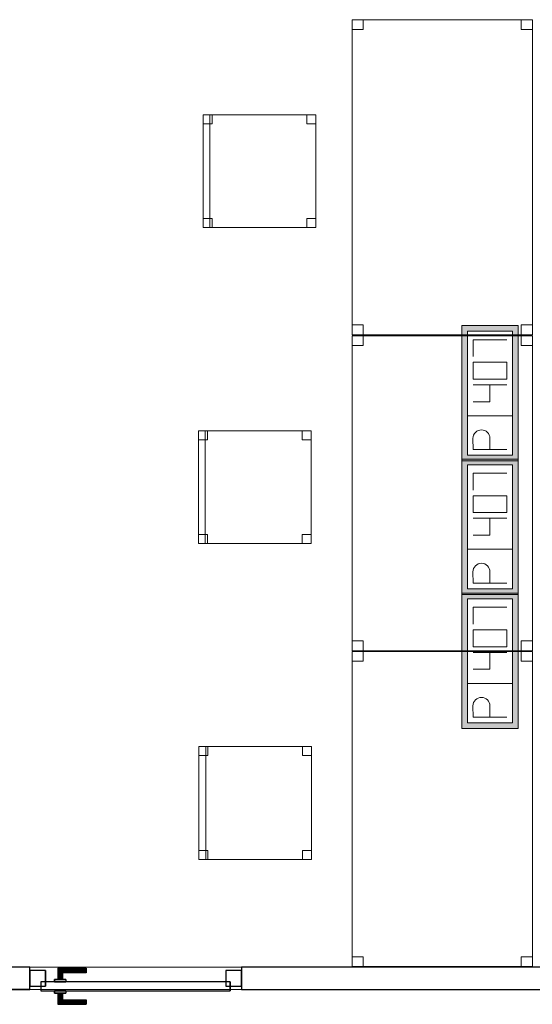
# Model space of a CAD drawing. Header units: metres. Extents: x 397.7 to 427.5, y 12.7 to 28.4.
# Tile 20 of 130: x 404.3 to 406.6, y 18.1 to 22.4. Entities that reach past the tile are written whole.
import ezdxf

# ---------------------------------------------------------------- set-up
doc = ezdxf.new("R2010")
doc.units = ezdxf.units.M
doc.layers.add('01_CARPINTERIA', color=5, linetype='Continuous', lineweight=25, true_color=0x0000ff)
for name, color, linetype, lineweight in [('02_MOBILIARIO', 7, 'Continuous', 18), ('A-DETL-____-MBND', 7, 'Continuous', 18), ('A-GENM-____-OTLN', 7, 'Continuous', 18), ('A-WALL-____-MCUT', 7, 'Continuous', 25), ('A-WALL-____-OTLN', 7, 'Continuous', 25)]:
    doc.layers.add(name, color=color, linetype=linetype, lineweight=lineweight)

# ---------------------------------------------------------------- blocks, each defined once
blk = doc.blocks.new('Family - Taula 140X80_P2-152787-05_TEL_P2')
at = {"layer": 'A-DETL-____-MBND', "color": 253, "true_color": 0xaaaaaa}
for p, q in [((0, 0), (0, 1.3973)), ((0, 1.3973), (0.8001, 1.3973)), ((0.8001, 1.3973), (0, 1.3973)), ((0, 1.3973), (0, 0)), ((0, 1.3536), (0, 1.3973)), ((0, 1.3973), (0.05, 1.3973)), ((0.05, 1.3973), (0, 1.3973)), ((0, 1.3973), (0, 1.3536)), ((0.05, 1.3973), (0.05, 1.3536)), ((0.05, 1.3536), (0.05, 1.3973)), ((0.7501, 1.3536), (0.7501, 1.3973)), ((0.7501, 1.3973), (0.8001, 1.3973)), ((0.8001, 1.3973), (0.7501, 1.3973)), ((0.7501, 1.3973), (0.7501, 1.3536)), ((0.8001, 1.3973), (0.8001, 0)), ((0.8001, 0), (0.8001, 1.3973)), ((0.8001, 1.3973), (0.8001, 1.3536)), ((0.8001, 1.3536), (0.8001, 1.3973)), ((0.05, 1.3536), (0, 1.3536)), ((0, 1.3536), (0.05, 1.3536)), ((0.8001, 1.3536), (0.7501, 1.3536)), ((0.7501, 1.3536), (0.8001, 1.3536)), ((0, 0), (0, 0.0437)), ((0, 0.0437), (0.05, 0.0437)), ((0.05, 0.0437), (0, 0.0437)), ((0, 0.0437), (0, 0)), ((0.05, 0.0437), (0.05, 0)), ((0.05, 0), (0.05, 0.0437)), ((0.7501, 0), (0.7501, 0.0437)), ((0.7501, 0.0437), (0.8001, 0.0437)), ((0.8001, 0.0437), (0.7501, 0.0437)), ((0.7501, 0.0437), (0.7501, 0)), ((0.8001, 0.0437), (0.8001, 0)), ((0.8001, 0), (0.8001, 0.0437)), ((0.8001, 0), (0, 0)), ((0, 0), (0.8001, 0)), ((0.05, 0), (0, 0)), ((0, 0), (0.05, 0)), ((0.8001, 0), (0.7501, 0)), ((0.7501, 0), (0.8001, 0))]:
    blk.add_line(p, q, dxfattribs=at)
blk = doc.blocks.new('Family - Taula 140X80_P2-152811-05_TEL_P2')
at = {"layer": 'A-DETL-____-MBND', "color": 253, "true_color": 0xaaaaaa}
for p, q in [((0, 1.3536), (0, 1.3973)), ((0, 1.3973), (0.05, 1.3973)), ((0.05, 1.3973), (0, 1.3973)), ((0, 1.3973), (0, 1.3536)), ((0, 0), (0, 1.3973)), ((0, 1.3973), (0.8001, 1.3973)), ((0.8001, 1.3973), (0, 1.3973)), ((0, 1.3973), (0, 0)), ((0.05, 1.3973), (0.05, 1.3536)), ((0.05, 1.3536), (0.05, 1.3973)), ((0.7501, 1.3536), (0.7501, 1.3973)), ((0.7501, 1.3973), (0.8001, 1.3973)), ((0.8001, 1.3973), (0.7501, 1.3973)), ((0.7501, 1.3973), (0.7501, 1.3536)), ((0.8001, 1.3973), (0.8001, 0)), ((0.8001, 0), (0.8001, 1.3973)), ((0.8001, 1.3973), (0.8001, 1.3536)), ((0.8001, 1.3536), (0.8001, 1.3973)), ((0.05, 1.3536), (0, 1.3536)), ((0, 1.3536), (0.05, 1.3536)), ((0.8001, 1.3536), (0.7501, 1.3536)), ((0.7501, 1.3536), (0.8001, 1.3536)), ((0, 0), (0, 0.0437)), ((0, 0.0437), (0.05, 0.0437)), ((0.05, 0.0437), (0, 0.0437)), ((0, 0.0437), (0, 0)), ((0.05, 0.0437), (0.05, 0)), ((0.05, 0), (0.05, 0.0437)), ((0.7501, 0), (0.7501, 0.0437)), ((0.7501, 0.0437), (0.8001, 0.0437)), ((0.8001, 0.0437), (0.7501, 0.0437)), ((0.7501, 0.0437), (0.7501, 0)), ((0.8001, 0.0437), (0.8001, 0)), ((0.8001, 0), (0.8001, 0.0437)), ((0.8001, 0), (0, 0)), ((0, 0), (0.8001, 0)), ((0.05, 0), (0, 0)), ((0, 0), (0.05, 0)), ((0.8001, 0), (0.7501, 0)), ((0.7501, 0), (0.8001, 0))]:
    blk.add_line(p, q, dxfattribs=at)
blk = doc.blocks.new('Family - Cadira d_Oficina_P2-152921-05_TEL_P2')
at = {"layer": 'A-DETL-____-MBND', "color": 253, "true_color": 0xaaaaaa}
for p, q in [((0, 0.5), (0.03, 0.5)), ((0, 0), (0, 0.5)), ((0.03, 0.5), (0, 0.5)), ((0, 0.5), (0, 0)), ((0, 0), (0, 0.5)), ((0, 0.5), (0.5, 0.5)), ((0, 0.5), (0, 0)), ((0.5, 0.5), (0, 0.5)), ((0, 0.5), (0.04, 0.5)), ((0, 0.46), (0, 0.5)), ((0.04, 0.5), (0, 0.5)), ((0, 0.5), (0, 0.46)), ((0.03, 0.5), (0.03, 0)), ((0.03, 0), (0.03, 0.5)), ((0.04, 0.5), (0.04, 0.46)), ((0.04, 0.46), (0.04, 0.5)), ((0.46, 0.5), (0.5, 0.5)), ((0.46, 0.46), (0.46, 0.5)), ((0.5, 0.5), (0.46, 0.5)), ((0.46, 0.5), (0.46, 0.46)), ((0.5, 0.5), (0.5, 0)), ((0.5, 0), (0.5, 0.5)), ((0.5, 0.5), (0.5, 0.46)), ((0.5, 0.46), (0.5, 0.5)), ((0.04, 0.46), (0, 0.46)), ((0, 0.46), (0.04, 0.46)), ((0.5, 0.46), (0.46, 0.46)), ((0.46, 0.46), (0.5, 0.46)), ((0, 0.04), (0.04, 0.04)), ((0, 0), (0, 0.04)), ((0.04, 0.04), (0, 0.04)), ((0, 0.04), (0, 0)), ((0.04, 0), (0, 0)), ((0, 0), (0.04, 0)), ((0, 0), (0.03, 0)), ((0.5, 0), (0, 0)), ((0, 0), (0.5, 0)), ((0.04, 0.04), (0.04, 0)), ((0.04, 0), (0.04, 0.04)), ((0.46, 0.04), (0.5, 0.04)), ((0.46, 0), (0.46, 0.04)), ((0.5, 0.04), (0.46, 0.04)), ((0.46, 0.04), (0.46, 0)), ((0.46, 0), (0.5, 0)), ((0.5, 0.04), (0.5, 0)), ((0.5, 0), (0.5, 0.04)), ((0.03, 0), (0, 0)), ((0.5, 0), (0.46, 0))]:
    blk.add_line(p, q, dxfattribs=at)
blk = doc.blocks.new('Family - Cadira d_Oficina_P2-152973-05_TEL_P2')
at = {"layer": 'A-DETL-____-MBND', "color": 253, "true_color": 0xaaaaaa}
for p, q in [((0, 0), (0, 0.5)), ((0, 0.5), (0.5, 0.5)), ((0, 0.5), (0, 0)), ((0.5, 0.5), (0, 0.5)), ((0, 0.5), (0.04, 0.5)), ((0, 0.46), (0, 0.5)), ((0.04, 0.5), (0, 0.5)), ((0, 0.5), (0, 0.46)), ((0, 0.5), (0.03, 0.5)), ((0, 0), (0, 0.5)), ((0.03, 0.5), (0, 0.5)), ((0, 0.5), (0, 0)), ((0.03, 0.5), (0.03, 0)), ((0.03, 0), (0.03, 0.5)), ((0.04, 0.5), (0.04, 0.46)), ((0.04, 0.46), (0.04, 0.5)), ((0.46, 0.5), (0.5, 0.5)), ((0.46, 0.46), (0.46, 0.5)), ((0.5, 0.5), (0.46, 0.5)), ((0.46, 0.5), (0.46, 0.46)), ((0.5, 0.5), (0.5, 0)), ((0.5, 0), (0.5, 0.5)), ((0.5, 0.5), (0.5, 0.46)), ((0.5, 0.46), (0.5, 0.5)), ((0.04, 0.46), (0, 0.46)), ((0, 0.46), (0.04, 0.46)), ((0.5, 0.46), (0.46, 0.46)), ((0.46, 0.46), (0.5, 0.46)), ((0, 0.04), (0.04, 0.04)), ((0, 0), (0, 0.04)), ((0.04, 0.04), (0, 0.04)), ((0, 0.04), (0, 0)), ((0.5, 0), (0, 0)), ((0, 0), (0.5, 0)), ((0.04, 0), (0, 0)), ((0, 0), (0.04, 0)), ((0, 0), (0.03, 0)), ((0.04, 0.04), (0.04, 0)), ((0.04, 0), (0.04, 0.04)), ((0.46, 0.04), (0.5, 0.04)), ((0.46, 0), (0.46, 0.04)), ((0.5, 0.04), (0.46, 0.04)), ((0.46, 0.04), (0.46, 0)), ((0.46, 0), (0.5, 0)), ((0.5, 0.04), (0.5, 0)), ((0.5, 0), (0.5, 0.04)), ((0.03, 0), (0, 0)), ((0.5, 0), (0.46, 0))]:
    blk.add_line(p, q, dxfattribs=at)
blk = doc.blocks.new('Family - Cadira d_Oficina_P2-153012-05_TEL_P2')
at = {"layer": 'A-DETL-____-MBND', "color": 253, "true_color": 0xaaaaaa}
for p, q in [((0, 0.5), (0.03, 0.5)), ((0, 0), (0, 0.5)), ((0.03, 0.5), (0, 0.5)), ((0, 0.5), (0, 0)), ((0, 0.5), (0.04, 0.5)), ((0, 0.46), (0, 0.5)), ((0.04, 0.5), (0, 0.5)), ((0, 0.5), (0, 0.46)), ((0, 0), (0, 0.5)), ((0, 0.5), (0.5, 0.5)), ((0, 0.5), (0, 0)), ((0.5, 0.5), (0, 0.5)), ((0.03, 0.5), (0.03, 0)), ((0.03, 0), (0.03, 0.5)), ((0.04, 0.5), (0.04, 0.46)), ((0.04, 0.46), (0.04, 0.5)), ((0.46, 0.5), (0.5, 0.5)), ((0.46, 0.46), (0.46, 0.5)), ((0.5, 0.5), (0.46, 0.5)), ((0.46, 0.5), (0.46, 0.46)), ((0.5, 0.5), (0.5, 0)), ((0.5, 0), (0.5, 0.5)), ((0.5, 0.5), (0.5, 0.46)), ((0.5, 0.46), (0.5, 0.5)), ((0.04, 0.46), (0, 0.46)), ((0, 0.46), (0.04, 0.46)), ((0.5, 0.46), (0.46, 0.46)), ((0.46, 0.46), (0.5, 0.46)), ((0, 0.04), (0.04, 0.04)), ((0, 0), (0, 0.04)), ((0.04, 0.04), (0, 0.04)), ((0, 0.04), (0, 0)), ((0, 0), (0.03, 0)), ((0.04, 0), (0, 0)), ((0, 0), (0.04, 0)), ((0.5, 0), (0, 0)), ((0, 0), (0.5, 0)), ((0.04, 0.04), (0.04, 0)), ((0.04, 0), (0.04, 0.04)), ((0.46, 0.04), (0.5, 0.04)), ((0.46, 0), (0.46, 0.04)), ((0.5, 0.04), (0.46, 0.04)), ((0.46, 0.04), (0.46, 0)), ((0.46, 0), (0.5, 0)), ((0.5, 0.04), (0.5, 0)), ((0.5, 0), (0.5, 0.04)), ((0.03, 0), (0, 0)), ((0.5, 0), (0.46, 0))]:
    blk.add_line(p, q, dxfattribs=at)
blk = doc.blocks.new('Family - LONDR55-XX_ZZ-ARQ-CAA-M3D-Londres55-153239-05_TEL_P2')
at = {"layer": '01_CARPINTERIA', "color": 161, "true_color": 0xaaaaff}
for p, q in [((0.69, 0.1487), (0.69, 0.15)), ((0.69, 0.15), (0.69, 0.1487)), ((0.815, 0.15), (0.69, 0.15)), ((0.69, 0.145), (0.69, 0.1487)), ((0.69, 0.1487), (0.69, 0.145)), ((0.8137, 0.1487), (0.69, 0.1487)), ((0.8137, 0.1487), (0.69, 0.1487)), ((0.69, 0.14), (0.69, 0.145)), ((0.69, 0.145), (0.69, 0.14)), ((0.81, 0.145), (0.69, 0.145)), ((0.81, 0.145), (0.69, 0.145)), ((0.69, 0.135), (0.69, 0.14)), ((0.69, 0.14), (0.69, 0.135)), ((0.69, 0.14), (0.805, 0.14)), ((0.805, 0.14), (0.69, 0.14)), ((0.69, 0.135), (0.69, 0.1313)), ((0.69, 0.1313), (0.69, 0.135)), ((0.8, 0.135), (0.69, 0.135)), ((0.8, 0.135), (0.69, 0.135)), ((0.69, 0.1313), (0.69, 0.13)), ((0.69, 0.13), (0.69, 0.1313)), ((0.7963, 0.1313), (0.69, 0.1313)), ((0.7963, 0.1313), (0.69, 0.1313)), ((0.795, 0.13), (0.7963, 0.1313)), ((0.7963, 0.1313), (0.795, 0.13)), ((0.7963, 0.1313), (0.8, 0.135)), ((0.8, 0.135), (0.7963, 0.1313)), ((0.7963, 0.1), (0.7963, 0.1313)), ((0.7963, 0.1), (0.7963, 0.1313)), ((0.8, 0.135), (0.805, 0.14)), ((0.805, 0.14), (0.8, 0.135)), ((0.8, 0.1), (0.8, 0.135)), ((0.8, 0.1), (0.8, 0.135)), ((0.81, 0.145), (0.805, 0.14)), ((0.805, 0.14), (0.81, 0.145)), ((0.805, 0.14), (0.805, 0.1)), ((0.805, 0.1), (0.805, 0.14)), ((0.8137, 0.1487), (0.81, 0.145)), ((0.81, 0.145), (0.8137, 0.1487)), ((0.81, 0.1), (0.81, 0.145)), ((0.81, 0.1), (0.81, 0.145)), ((0.815, 0.15), (0.8137, 0.1487)), ((0.8137, 0.1487), (0.815, 0.15)), ((0.8137, 0.1), (0.8137, 0.1487)), ((0.8137, 0.1), (0.8137, 0.1487)), ((0.815, 0.1), (0.815, 0.15)), ((0.89, 0.09), (0.05, 0.09)), ((0.05, 0.09), (0.05, 0.05)), ((0.89, 0.09), (0.05, 0.09)), ((0.05, 0.05), (0.05, 0.09)), ((0.795, 0.13), (0.69, 0.13)), ((0.83, 0.1), (0.78, 0.1)), ((0.78, 0.1), (0.83, 0.1)), ((0.78, 0.09), (0.78, 0.1)), ((0.78, 0.09), (0.78, 0.1)), ((0.83, 0.09), (0.78, 0.09)), ((0.78, 0.09), (0.83, 0.09)), ((0.795, 0.1), (0.795, 0.13)), ((0.7963, 0.1), (0.795, 0.1)), ((0.795, 0.1), (0.7963, 0.1)), ((0.8, 0.1), (0.7963, 0.1)), ((0.7963, 0.1), (0.8, 0.1)), ((0.805, 0.1), (0.8, 0.1)), ((0.8, 0.1), (0.805, 0.1)), ((0.81, 0.1), (0.805, 0.1)), ((0.805, 0.1), (0.81, 0.1)), ((0.81, 0.1), (0.8137, 0.1)), ((0.8137, 0.1), (0.81, 0.1)), ((0.8137, 0.1), (0.815, 0.1)), ((0.815, 0.1), (0.8137, 0.1)), ((0.83, 0.09), (0.83, 0.1)), ((0.83, 0.1), (0.83, 0.09)), ((0.89, 0.05), (0.89, 0.09)), ((0.89, 0.05), (0.89, 0.09)), ((0.07, 0.07), (0, 0.07)), ((0, 0.07), (0, 0)), ((0.07, 0.07), (0, 0.07)), ((0, 0), (0, 0.07)), ((0.05, 0.05), (0.89, 0.05)), ((0.05, 0.05), (0.89, 0.05)), ((0.07, 0), (0.07, 0.07)), ((0.07, 0), (0.07, 0.07)), ((0.78, 0.05), (0.83, 0.05)), ((0.83, 0.05), (0.78, 0.05)), ((0.78, 0.04), (0.78, 0.05)), ((0.78, 0.04), (0.78, 0.05)), ((0.83, 0.04), (0.83, 0.05)), ((0.83, 0.05), (0.83, 0.04)), ((0.94, 0.07), (0.87, 0.07)), ((0.87, 0.07), (0.87, 0)), ((0.94, 0.07), (0.87, 0.07)), ((0.87, 0), (0.87, 0.07)), ((0.94, 0), (0.94, 0.07)), ((0.94, 0), (0.94, 0.07)), ((0, 0), (0.07, 0)), ((0, 0), (0.07, 0)), ((0.69, 0.0087), (0.69, 0.01)), ((0.69, 0.01), (0.69, 0.0087)), ((0.69, 0.01), (0.795, 0.01)), ((0.69, 0.005), (0.69, 0.0087)), ((0.69, 0.0087), (0.69, 0.005)), ((0.69, 0.0087), (0.7963, 0.0087)), ((0.69, 0.0087), (0.7963, 0.0087)), ((0.69, 0), (0.69, 0.005)), ((0.69, 0.005), (0.69, 0)), ((0.69, 0.005), (0.8, 0.005)), ((0.69, 0.005), (0.8, 0.005)), ((0.69, -0.005), (0.69, 0)), ((0.69, 0), (0.69, -0.005)), ((0.805, 0), (0.69, 0)), ((0.69, 0), (0.805, 0)), ((0.78, 0.04), (0.83, 0.04)), ((0.83, 0.04), (0.78, 0.04)), ((0.7963, 0.04), (0.795, 0.04)), ((0.795, 0.04), (0.7963, 0.04)), ((0.795, 0.01), (0.795, 0.04)), ((0.7963, 0.0087), (0.795, 0.01)), ((0.795, 0.01), (0.7963, 0.0087)), ((0.8, 0.04), (0.7963, 0.04)), ((0.7963, 0.04), (0.8, 0.04)), ((0.7963, 0.0087), (0.7963, 0.04)), ((0.7963, 0.0087), (0.7963, 0.04)), ((0.8, 0.005), (0.7963, 0.0087)), ((0.7963, 0.0087), (0.8, 0.005)), ((0.8, 0.04), (0.805, 0.04)), ((0.805, 0.04), (0.8, 0.04)), ((0.8, 0.005), (0.8, 0.04)), ((0.8, 0.005), (0.8, 0.04)), ((0.805, 0), (0.8, 0.005)), ((0.8, 0.005), (0.805, 0)), ((0.805, 0.04), (0.81, 0.04)), ((0.81, 0.04), (0.805, 0.04)), ((0.805, 0.04), (0.805, 0)), ((0.805, 0), (0.805, 0.04)), ((0.805, 0), (0.81, -0.005)), ((0.81, 0.04), (0.8137, 0.04)), ((0.8137, 0.04), (0.81, 0.04)), ((0.81, -0.005), (0.81, 0.04)), ((0.81, -0.005), (0.81, 0.04)), ((0.8137, 0.04), (0.815, 0.04)), ((0.815, 0.04), (0.8137, 0.04)), ((0.8137, -0.0087), (0.8137, 0.04)), ((0.8137, -0.0087), (0.8137, 0.04)), ((0.815, -0.01), (0.815, 0.04)), ((0.87, 0), (0.94, 0)), ((0.87, 0), (0.94, 0)), ((0.69, -0.005), (0.69, -0.0087)), ((0.69, -0.0087), (0.69, -0.005)), ((0.69, -0.005), (0.81, -0.005)), ((0.69, -0.005), (0.81, -0.005)), ((0.69, -0.0087), (0.69, -0.01)), ((0.69, -0.01), (0.69, -0.0087)), ((0.69, -0.0087), (0.8137, -0.0087)), ((0.69, -0.0087), (0.8137, -0.0087)), ((0.69, -0.01), (0.815, -0.01)), ((0.81, -0.005), (0.805, 0)), ((0.81, -0.005), (0.8137, -0.0087)), ((0.8137, -0.0087), (0.81, -0.005)), ((0.8137, -0.0087), (0.815, -0.01)), ((0.815, -0.01), (0.8137, -0.0087))]:
    blk.add_line(p, q, dxfattribs=at)
blk = doc.blocks.new('Family - Porta P2-153240-05_TEL_P2')
blk.add_blockref('Family - LONDR55-XX_ZZ-ARQ-CAA-M3D-Londres55-153239-05_TEL_P2', (0, 0))
blk = doc.blocks.new('Family - Taula 140X80_P2-153287-05_TEL_P2')
at = {"layer": 'A-DETL-____-MBND', "color": 253, "true_color": 0xaaaaaa}
for p, q in [((0, 0), (0, 1.3973)), ((0, 1.3973), (0.8001, 1.3973)), ((0.8001, 1.3973), (0, 1.3973)), ((0, 1.3973), (0, 0)), ((0, 1.3536), (0, 1.3973)), ((0, 1.3973), (0.05, 1.3973)), ((0.05, 1.3973), (0, 1.3973)), ((0, 1.3973), (0, 1.3536)), ((0.05, 1.3973), (0.05, 1.3536)), ((0.05, 1.3536), (0.05, 1.3973)), ((0.7501, 1.3536), (0.7501, 1.3973)), ((0.7501, 1.3973), (0.8001, 1.3973)), ((0.8001, 1.3973), (0.7501, 1.3973)), ((0.7501, 1.3973), (0.7501, 1.3536)), ((0.8001, 1.3973), (0.8001, 0)), ((0.8001, 0), (0.8001, 1.3973)), ((0.8001, 1.3973), (0.8001, 1.3536)), ((0.8001, 1.3536), (0.8001, 1.3973)), ((0.05, 1.3536), (0, 1.3536)), ((0, 1.3536), (0.05, 1.3536)), ((0.8001, 1.3536), (0.7501, 1.3536)), ((0.7501, 1.3536), (0.8001, 1.3536)), ((0, 0), (0, 0.0437)), ((0, 0.0437), (0.05, 0.0437)), ((0.05, 0.0437), (0, 0.0437)), ((0, 0.0437), (0, 0)), ((0.05, 0.0437), (0.05, 0)), ((0.05, 0), (0.05, 0.0437)), ((0.7501, 0), (0.7501, 0.0437)), ((0.7501, 0.0437), (0.8001, 0.0437)), ((0.8001, 0.0437), (0.7501, 0.0437)), ((0.7501, 0.0437), (0.7501, 0)), ((0.8001, 0.0437), (0.8001, 0)), ((0.8001, 0), (0.8001, 0.0437)), ((0.05, 0), (0, 0)), ((0, 0), (0.05, 0)), ((0.8001, 0), (0, 0)), ((0, 0), (0.8001, 0)), ((0.8001, 0), (0.7501, 0)), ((0.7501, 0), (0.8001, 0))]:
    blk.add_line(p, q, dxfattribs=at)
blk = doc.blocks.new('Family - Evans P2-153319-05_TEL_P2')
at = {"layer": 'A-WALL-____-MCUT', "color": 253, "true_color": 0xaaaaaa}
for p, q in [((5.0899, 0.1), (0.0198, 0.1)), ((5.0899, 0), (5.0899, 0.1)), ((6.0299, 0.1), (6.0299, 0)), ((14.3056, 0.1), (6.0299, 0.1)), ((0, 0), (5.0899, 0)), ((6.0299, 0), (14.3056, 0))]:
    blk.add_line(p, q, dxfattribs=at)
at = {"layer": 'A-WALL-____-OTLN', "color": 253, "true_color": 0xaaaaaa}
for p, q in [((5.0899, 0.1), (0.0198, 0.1)), ((5.0899, 0), (5.0899, 0.1)), ((14.3056, 0.1), (6.0299, 0.1)), ((6.0299, 0.1), (6.0299, 0)), ((5.0899, 0), (0, 0)), ((6.0299, 0), (14.3056, 0))]:
    blk.add_line(p, q, dxfattribs=at)
at = {"layer": 'A-WALL-____-OTLN', "color": 253, "lineweight": 18, "true_color": 0xaaaaaa}
blk.add_line((0, 0), (14.3056, 0), dxfattribs=at)
blk = doc.blocks.new('Family - Vano puerta-153321-05_TEL_P2')
at = {"layer": 'A-GENM-____-OTLN', "color": 253, "true_color": 0xaaaaaa}
for p, q in [((404.3814, 18.2155), (404.3814, 18.1155)), ((405.3214, 18.2155), (404.3814, 18.2155)), ((404.3814, 18.2155), (404.3814, 18.1155)), ((404.3814, 18.2155), (405.3214, 18.2155)), ((405.3214, 18.1155), (405.3214, 18.2155)), ((405.3214, 18.2155), (405.3214, 18.1155)), ((404.3814, 18.1155), (405.3214, 18.1155)), ((405.3214, 18.1155), (404.3814, 18.1155))]:
    blk.add_line(p, q, dxfattribs=at)
blk = doc.blocks.new('LONDR55-XX_ZZ-ARQ-CAA-M3D-Londres55_ifc-1-05_TEL_P2')
at = {"layer": '01_CARPINTERIA', "color": 253, "lineweight": 18, "true_color": 0xaaaaaa, "rotation": 180}
blk.add_blockref('Family - Porta P2-153240-05_TEL_P2', (405.3214, 18.2005), dxfattribs=at)
at = {"layer": '02_MOBILIARIO', "color": 253, "lineweight": 18, "true_color": 0xaaaaaa}
for name, p in [('Family - Taula 140X80_P2-152787-05_TEL_P2', (405.8116, 21.019)), ('Family - Cadira d_Oficina_P2-152921-05_TEL_P2', (405.1509, 21.4943)), ('Family - Taula 140X80_P2-152811-05_TEL_P2', (405.8116, 19.6178)), ('Family - Cadira d_Oficina_P2-153012-05_TEL_P2', (405.1305, 20.0932)), ('Family - Taula 140X80_P2-153287-05_TEL_P2', (405.8116, 18.2178)), ('Family - Cadira d_Oficina_P2-152973-05_TEL_P2', (405.1324, 18.6932))]:
    blk.add_blockref(name, p, dxfattribs=at)
at = {"layer": 'A-GENM-____-OTLN', "color": 253, "lineweight": 18, "true_color": 0xaaaaaa}
blk.add_blockref('Family - Vano puerta-153321-05_TEL_P2', (0, 0), dxfattribs=at)
at = {"layer": 'A-WALL-____-OTLN', "color": 253, "lineweight": 18, "true_color": 0xaaaaaa}
blk.add_blockref('Family - Evans P2-153319-05_TEL_P2', (399.2915, 18.1155), dxfattribs=at)
blk = doc.blocks.new('ZYR_05_02_05 PT 4COL Terra - 07 PT Terra _4SC-2SAI-2VD_-903856-05_TEL_P2')
at = {"layer": 'A-DETL-____-MBND', "true_color": 0x3c0aff}
h = blk.add_hatch(color=180, dxfattribs=at)
h.paths.add_polyline_path([(-0.1178, 0.125), (-0.1178, -0.125), (0.4822, -0.125), (0.4822, 0.125)])
h.paths.add_polyline_path([(-0.0928, 0.1), (0.4572, 0.1), (0.4572, -0.1), (-0.0928, -0.1)])
at = {"layer": 'A-DETL-____-MBND', "color": 180, "true_color": 0x3c0aff}
for p, q in [((0.4822, 0.125), (-0.1178, 0.125)), ((-0.1178, 0.125), (-0.1178, -0.125)), ((-0.1178, 0.125), (0.4822, 0.125)), ((-0.1178, 0.125), (-0.1178, -0.125)), ((-0.0928, -0.1), (-0.0928, 0.1)), ((-0.0928, 0.1), (0.4572, 0.1)), ((-0.0928, 0.1), (0.4572, 0.1)), ((-0.0928, -0.1), (-0.0928, 0.1)), ((0.0822, 0.1), (0.0822, -0.1)), ((0.4572, 0.1), (0.4572, -0.1)), ((0.4572, 0.1), (0.4572, -0.1)), ((0.4822, -0.125), (0.4822, 0.125)), ((0.4822, 0.125), (0.4822, -0.125)), ((-0.0678, 0.075), (-0.0178, 0.0754)), ((-0.0678, 0.075), (-0.0678, -0.075)), ((0.1447, 0.075), (0.1447, 0)), ((0.2197, 0.075), (0.2197, -0.075)), ((0.3197, 0.075), (0.2447, 0.075)), ((0.2447, 0.075), (0.2447, -0.075)), ((0.3197, -0.075), (0.3197, 0.075)), ((0.3447, 0.075), (0.4197, 0.075)), ((0.4197, 0.075), (0.4197, -0.075)), ((-0.0678, 0), (-0.0178, 0)), ((0.1447, 0), (0.2197, 0)), ((0.2447, -0.075), (0.3197, -0.075)), ((-0.1178, -0.125), (0.4822, -0.125)), ((0.4822, -0.125), (-0.1178, -0.125)), ((0.4572, -0.1), (-0.0928, -0.1)), ((0.4572, -0.1), (-0.0928, -0.1))]:
    blk.add_line(p, q, dxfattribs=at)
blk.add_arc((-0.0178, 0.0377), 0.0377, 270, 90, dxfattribs=at)
blk = doc.blocks.new('ZYR_05_02_05 PT 4COL Terra - 07 PT Terra _4SC-2SAI-2VD_-903857-05_TEL_P2')
at = {"layer": 'A-DETL-____-MBND', "true_color": 0x3c0aff}
h = blk.add_hatch(color=180, dxfattribs=at)
h.paths.add_polyline_path([(0.2568, -0.125), (0.8568, -0.125), (0.8568, 0.125), (0.2568, 0.125)])
h.paths.add_polyline_path([(0.2818, 0.1), (0.8318, 0.1), (0.8318, -0.1), (0.2818, -0.1)])
at = {"layer": 'A-DETL-____-MBND', "color": 180, "true_color": 0x3c0aff}
for p, q in [((0.8568, 0.125), (0.2568, 0.125)), ((0.2568, 0.125), (0.2568, -0.125)), ((0.2568, 0.125), (0.8568, 0.125)), ((0.2568, 0.125), (0.2568, -0.125)), ((0.2818, -0.1), (0.2818, 0.1)), ((0.2818, 0.1), (0.8318, 0.1)), ((0.2818, 0.1), (0.8318, 0.1)), ((0.2818, -0.1), (0.2818, 0.1)), ((0.4568, 0.1), (0.4568, -0.1)), ((0.8318, 0.1), (0.8318, -0.1)), ((0.8318, 0.1), (0.8318, -0.1)), ((0.8568, -0.125), (0.8568, 0.125)), ((0.8568, 0.125), (0.8568, -0.125)), ((0.3068, 0.075), (0.3568, 0.0754)), ((0.3068, 0.075), (0.3068, -0.075)), ((0.5193, 0.075), (0.5193, 0)), ((0.5943, 0.075), (0.5943, -0.075)), ((0.6943, 0.075), (0.6193, 0.075)), ((0.6193, 0.075), (0.6193, -0.075)), ((0.6943, -0.075), (0.6943, 0.075)), ((0.7193, 0.075), (0.7943, 0.075)), ((0.7943, 0.075), (0.7943, -0.075)), ((0.3068, 0), (0.3568, 0)), ((0.5193, 0), (0.5943, 0)), ((0.6193, -0.075), (0.6943, -0.075)), ((0.2568, -0.125), (0.8568, -0.125)), ((0.8568, -0.125), (0.2568, -0.125)), ((0.8318, -0.1), (0.2818, -0.1)), ((0.8318, -0.1), (0.2818, -0.1))]:
    blk.add_line(p, q, dxfattribs=at)
blk.add_arc((0.3568, 0.0377), 0.0377, 270, 90, dxfattribs=at)
blk = doc.blocks.new('ZYR_05_02_05 PT 4COL Terra - 07 PT Terra _4SC-2SAI-2VD_-903858-05_TEL_P2')
at = {"layer": 'A-DETL-____-MBND', "true_color": 0x3c0aff}
h = blk.add_hatch(color=180, dxfattribs=at)
h.paths.add_polyline_path([(0.6285, 0.125), (0.6285, -0.125), (1.2285, -0.125), (1.2285, 0.125), (0.6502, 0.125)])
h.paths.add_polyline_path([(0.6535, 0.1), (1.2035, 0.1), (1.2035, -0.1), (0.6535, -0.1)])
at = {"layer": 'A-DETL-____-MBND', "color": 180, "true_color": 0x3c0aff}
for p, q in [((1.2285, 0.125), (0.6285, 0.125)), ((0.6285, 0.125), (0.6285, -0.125)), ((0.6285, 0.125), (1.2285, 0.125)), ((0.6285, 0.125), (0.6285, -0.125)), ((0.6535, -0.1), (0.6535, 0.1)), ((0.6535, 0.1), (1.2035, 0.1)), ((0.6535, 0.1), (1.2035, 0.1)), ((0.6535, -0.1), (0.6535, 0.1)), ((0.8285, 0.1), (0.8285, -0.1)), ((1.2035, 0.1), (1.2035, -0.1)), ((1.2035, 0.1), (1.2035, -0.1)), ((1.2285, -0.125), (1.2285, 0.125)), ((1.2285, 0.125), (1.2285, -0.125)), ((0.6785, 0.075), (0.7285, 0.0754)), ((0.6785, 0.075), (0.6785, -0.075)), ((0.891, 0.075), (0.891, 0)), ((0.966, 0.075), (0.966, -0.075)), ((1.066, 0.075), (0.991, 0.075)), ((0.991, 0.075), (0.991, -0.075)), ((1.066, -0.075), (1.066, 0.075)), ((1.091, 0.075), (1.166, 0.075)), ((1.166, 0.075), (1.166, -0.075)), ((0.6785, 0), (0.7285, 0)), ((0.891, 0), (0.966, 0)), ((0.991, -0.075), (1.066, -0.075)), ((0.6285, -0.125), (1.2285, -0.125)), ((1.2285, -0.125), (0.6285, -0.125)), ((1.2035, -0.1), (0.6535, -0.1)), ((1.2035, -0.1), (0.6535, -0.1))]:
    blk.add_line(p, q, dxfattribs=at)
blk.add_arc((0.7285, 0.0377), 0.0377, 270, 90, dxfattribs=at)

msp = doc.modelspace()

# ---------------------------------------------------------------- block references
at = {"lineweight": 5}
msp.add_blockref('LONDR55-XX_ZZ-ARQ-CAA-M3D-Londres55_ifc-1-05_TEL_P2', (0, 0), dxfattribs=at)
at = {"layer": 'A-DETL-____-MBND', "color": 180, "true_color": 0x3c0aff, "rotation": 90.00000000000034}
for name, p in [('ZYR_05_02_05 PT 4COL Terra - 07 PT Terra _4SC-2SAI-2VD_-903858-05_TEL_P2', (406.4236, 19.8314)), ('ZYR_05_02_05 PT 4COL Terra - 07 PT Terra _4SC-2SAI-2VD_-903857-05_TEL_P2', (406.4236, 19.6114)), ('ZYR_05_02_05 PT 4COL Terra - 07 PT Terra _4SC-2SAI-2VD_-903856-05_TEL_P2', (406.4236, 19.3914))]:
    msp.add_blockref(name, p, dxfattribs=at)

doc.saveas('drawing.dxf')
